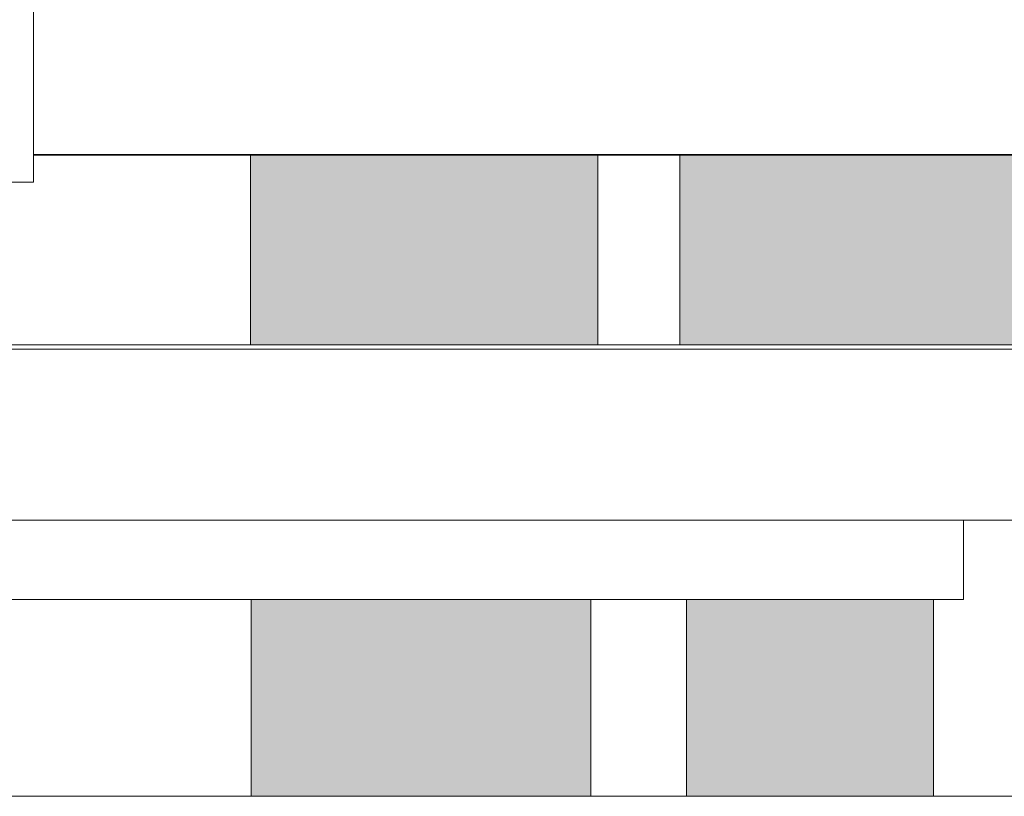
# Model space of a CAD drawing. Header units: millimetres. Extents: x 98865 to 469195, y -12752 to 43452.
# Tile 76 of 98: x 327093 to 334293, y -5540 to 138. Entities that reach past the tile are written whole.
import ezdxf

# ---------------------------------------------------------------- set-up
doc = ezdxf.new("R2010")
doc.units = ezdxf.units.MM
doc.header["$LTSCALE"] = 0.05
doc.layers.get('0').update_dxf_attribs({"lineweight": 0})
doc.layers.add('005 Column', color=7, linetype='Continuous', lineweight=0)

msp = doc.modelspace()

# ---------------------------------------------------------------- hatches: boundary and pattern name
at = {"lineweight": 0}
h = msp.add_hatch(color=251, dxfattribs=at)
h.paths.add_polyline_path([(331320, -849.9), (328780.5, -849.9), (328780.5, -2239.9), (331320, -2239.9)])
h.paths.add_polyline_path([(360124.3, -2239.9), (360324.3, -2239.9), (360324.3, -849.9), (360124.3, -849.9)])
h.paths.add_polyline_path([(347658.6, -2239.9), (351676.9, -2239.9), (351676.9, -849.9), (347658.6, -849.9)])
h.paths.add_polyline_path([(361022.6, -2239.9), (368078.1, -2239.9), (368078.1, -849.9), (361022.6, -849.9)])
h.paths.add_polyline_path([(339828.9, -2239.9), (346958.6, -2239.9), (346958.6, -849.9), (339828.9, -849.9)])
h.paths.add_polyline_path([(356504, -2239.9), (359422.6, -2239.9), (359422.6, -849.9), (356504, -849.9)])
h.paths.add_polyline_path([(331920, -2239.9), (339128.9, -2239.9), (339128.9, -849.9), (331920, -849.9)])
h.paths.add_polyline_path([(368778.1, -2239.9), (376278.2, -2239.9), (376278.2, -849.9), (368778.1, -849.9)])
h.paths.add_polyline_path([(356244, -849.9), (352376.9, -849.9), (352376.9, -2239.9), (356244, -2239.9)])
h = msp.add_hatch(color=251, dxfattribs=at)
h.paths.add_polyline_path([(266398.6, -4100), (263777.7, -4100), (263777.7, -5540), (266398.6, -5540)])
h.paths.add_polyline_path([(409777.9, -5540), (417247.4, -5540), (417247.4, -4099.9), (409777.9, -4099.9)])
h.paths.add_polyline_path([(316052.1, -5540), (317462.6, -5540), (317462.6, -4099.8), (316052.1, -4099.8)])
h.paths.add_polyline_path([(352375.6, -5540), (356247.6, -5540), (356247.6, -4099.8), (354968.4, -4099.8), (354968.4, -4099.9), (352375.6, -4099.9)])
h.paths.add_polyline_path([(310166.4, -5540), (315352.1, -5540), (315352.1, -4099.8), (310166.4, -4099.8)])
h.paths.add_polyline_path([(368778.1, -4099.9), (368778.1, -5540), (376278.2, -5540), (376278.2, -4099.9)])
h.paths.add_polyline_path([(361022.6, -4099.9), (361022.6, -5540), (368078.1, -5540), (368078.1, -4099.9)])
h.paths.add_polyline_path([(351441.2, -5540), (351675.6, -5540), (351675.6, -4099.9), (351441.2, -4099.9)])
h.paths.add_polyline_path([(356447.6, -4099.8), (356447.6, -5540), (359422.5, -5540), (359422.5, -4099.8)])
h.paths.add_polyline_path([(282888.3, -5540), (282888.3, -4099.9), (277047.3, -4099.9), (277047.3, -5540)])
h.paths.add_polyline_path([(299915.8, -5540), (301254.6, -5540), (301254.6, -4099.9), (299915.8, -4099.9)])
h.paths.add_polyline_path([(347654.3, -5540), (350741.2, -5540), (350741.2, -4099.9), (347654.3, -4099.9)])
h.paths.add_polyline_path([(295742.2, -5540), (299215.8, -5540), (299215.8, -4099.9), (295742.2, -4099.9)])
h.paths.add_polyline_path([(291077, -5540), (291077, -4099.9), (285426.6, -4099.9), (285426.6, -5540)])
h.paths.add_polyline_path([(293698.5, -5540), (295493.8, -5540), (295493.8, -4099.9), (293698.5, -4099.9)])
h.paths.add_polyline_path([(342562.6, -5540), (346954.3, -5540), (346954.3, -4099.9), (342562.6, -4099.9)])
h.paths.add_polyline_path([(291777, -5540), (292998.5, -5540), (292998.5, -4099.9), (291777, -4099.9)])
h.paths.add_polyline_path([(402227.4, -5540), (409077.9, -5540), (409077.9, -4099.9), (402227.4, -4100)])
h.paths.add_polyline_path([(339125.9, -4099.9), (334475.2, -4099.9), (334475.2, -5540), (339125.9, -5540)])
h.paths.add_polyline_path([(339825.9, -5540), (341862.6, -5540), (341862.6, -4099.9), (339825.9, -4099.9)])
h.paths.add_polyline_path([(283588.3, -5540), (284726.6, -5540), (284726.6, -4099.9), (283588.3, -4099.9)])
h.paths.add_polyline_path([(360124.3, -5540), (360324.3, -5540), (360324.3, -3519.9), (360124.3, -3519.9)])
h.paths.add_polyline_path([(393397.8, -5540), (400897.4, -5540), (400897.4, -4100), (393397.8, -4100)])
h.paths.add_polyline_path([(308009.1, -4099.8), (308009.1, -5540), (309466.4, -5540), (309466.4, -4099.8)])
h.paths.add_polyline_path([(275896.3, -5540), (276347.3, -5540), (276347.3, -4099.9), (275896.3, -4099.9)])
h.paths.add_polyline_path([(387650.2, -4100), (387650.2, -5540), (392067.8, -5540), (392067.8, -4100)])
h.paths.add_polyline_path([(268663.3, -5540), (274663.7, -5540), (274663.7, -4099.9), (268663.3, -4100)])
h.paths.add_polyline_path([(331970, -5540), (333775.3, -5540), (333775.3, -4099.9), (331970, -4099.9)])
h.paths.add_polyline_path([(267637.5, -5540), (267963.3, -5540), (267963.3, -4100), (267637.5, -4100)])
h.paths.add_polyline_path([(328786, -4099.9), (328786, -5540), (331270, -5540), (331270, -4099.9)])
h.paths.add_polyline_path([(307309.1, -5540), (307309.1, -4099.8), (301954.6, -4099.8), (301954.6, -5540)])

# ---------------------------------------------------------------- linework, layer by layer
msp.add_line((327193.3, 22830), (327193.3, -849.9))
msp.add_lwpolyline([(326993.3, -849.9), (326993.3, -1049.9), (327193.3, -1049.9), (327193.3, -849.9)])
at = {"lineweight": 35}
for points in [[(327193.3, -849.9), (387427.2, -849.9)], [(387427.2, -849.9), (327193.3, -849.9)]]:
    msp.add_lwpolyline(points, dxfattribs=at)
at = {"lineweight": 0}
for points in [[(328780.5, -2239.9), (328780.5, -849.9)], [(331320, -2239.9), (331320, -849.9)], [(331920, -2239.9), (331920, -849.9)], [(333995.1, -4099.9), (333995.1, -3519.9)], [(333995.1, -4099.9), (326394.9, -4099.9)], [(333775.3, -5540), (333775.3, -4099.9)]]:
    msp.add_lwpolyline(points, dxfattribs=at)
at = {"color": 7, "lineweight": 0}
for points in [[(126573.3, -2239.9), (436414.4, -2239.9)], [(126573.3, -2269.9), (436414.4, -2269.9)], [(126623.3, -3519.9), (436364.4, -3519.9)], [(156447.9, -5540), (436414.4, -5540)]]:
    msp.add_lwpolyline(points, dxfattribs=at)
at = {"layer": '005 Column', "linetype": 'ByBlock'}
for p, q in [((328786, -4099.8, -11636.7), (328786, -5540, -11636.7)), ((331270, -4099.8, -11636.7), (331270, -5540, -11636.7)), ((331970, -4099.8, -11636.7), (331970, -5540, -11636.7))]:
    msp.add_line(p, q, dxfattribs=at)

doc.saveas('drawing.dxf')
